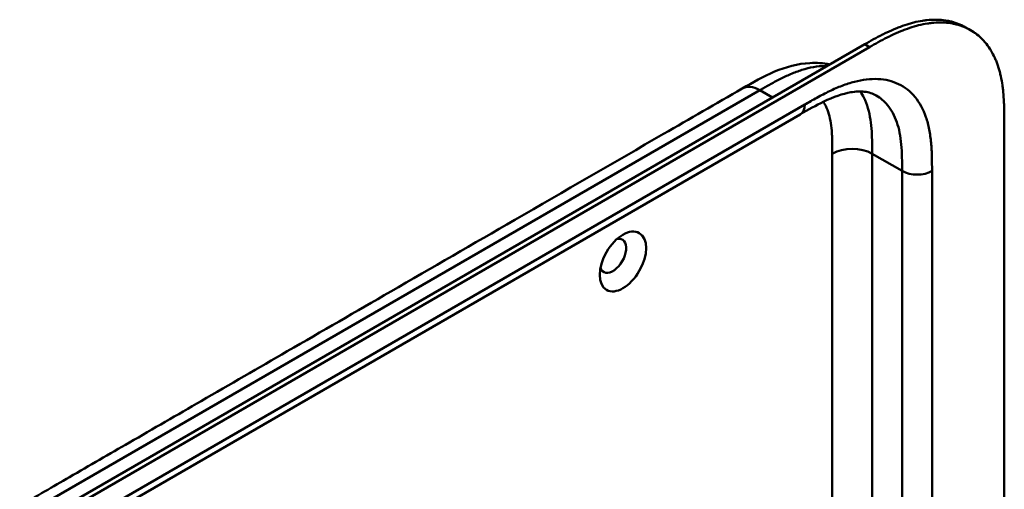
# Model space of a CAD drawing. Header units: millimetres. Extents: x 20 to 833, y 20 to 574.
# Tile 10 of 20: x 373 to 429, y 199 to 226. Entities that reach past the tile are written whole.
import ezdxf

# ---------------------------------------------------------------- set-up
doc = ezdxf.new("R2010")
doc.units = ezdxf.units.MM
doc.header["$LTSCALE"] = 2
doc.layers.add('Sichtbare Kanten(DIN)', color=7, linetype='Continuous', lineweight=50)
doc.layers.add('Sichtbare tangentiale Kanten(DIN)', color=7, linetype='Continuous', lineweight=50)

msp = doc.modelspace()

# ---------------------------------------------------------------- linework, layer by layer
at = {"layer": 'Sichtbare Kanten(DIN)'}
for p, q in [((427.285, 225.446), (427.011, 225.605)), ((376.322, 198.697), (421.272, 224.649)), ((421.546, 224.491), (376.596, 198.539)), ((417.621, 220.676), (376.63, 197.01)), ((417.621, 220.676), (417.621, 220.676)), ((429.194, 220.159), (429.194, 157.637))]:
    msp.add_line(p, q, dxfattribs=at)
msp.add_ellipse((407.556, 212.332), major_axis=(0.93, 1.611), ratio=0.57735, dxfattribs=at)
msp.add_ellipse((406.991, 212.658), major_axis=(-0.53, -0.918), ratio=0.57735, start_param=5.827281, end_param=9.880682, dxfattribs=at)
for points, knots in [([(421.272, 224.649), (421.437, 224.744), (421.771, 224.932), (422.192, 225.155), (422.615, 225.362), (422.956, 225.513), (423.381, 225.68), (423.721, 225.793), (424.142, 225.908), (424.476, 225.976), (424.886, 226.03), (425.208, 226.047), (425.6, 226.035), (425.903, 225.999), (426.269, 225.919), (426.549, 225.829), (426.817, 225.71), (426.946, 225.642), (427.011, 225.605)], [-0.9999899, -0.9999899, -0.9999899, -0.9999899, -0.9592928, -0.9185956, -0.8982471, -0.8575499, -0.8372014, -0.7965042, -0.7761556, -0.7354585, -0.7151099, -0.6744128, -0.6540642, -0.613367, -0.5930185, -0.5523213, -0.5319728, -0.5110051, -0.5110051, -0.5110051, -0.5110051]), ([(429.194, 220.159), (429.194, 220.34), (429.194, 220.704), (429.184, 221.161), (429.162, 221.614), (429.133, 221.972), (429.078, 222.41), (429.017, 222.752), (428.919, 223.163), (428.821, 223.478), (428.674, 223.852), (428.536, 224.134), (428.338, 224.461), (428.16, 224.701), (427.914, 224.974), (427.698, 225.168), (427.406, 225.38), (427.155, 225.524), (426.823, 225.67), (426.543, 225.761), (426.178, 225.84), (425.874, 225.877), (425.482, 225.889), (425.16, 225.871), (424.75, 225.817), (424.416, 225.749), (423.995, 225.635), (423.656, 225.521), (423.23, 225.355), (422.89, 225.203), (422.466, 224.996), (422.045, 224.774), (421.712, 224.586), (421.546, 224.491)], [0.0232584, 0.0232584, 0.0232584, 0.0232584, 0.0639556, 0.1046527, 0.1250013, 0.1656984, 0.186047, 0.2267442, 0.2470927, 0.2877899, 0.3081384, 0.3488356, 0.3691842, 0.4098813, 0.4302299, 0.470927, 0.4912756, 0.5319728, 0.5523213, 0.5930185, 0.613367, 0.6540642, 0.6744128, 0.7151099, 0.7354585, 0.7761556, 0.7965042, 0.8372014, 0.8575499, 0.8982471, 0.9185956, 0.9592928, 0.9999899, 0.9999899, 0.9999899, 0.9999899]), ([(414.323, 222.141), (414.91, 222.479), (415.525, 222.83), (416.804, 223.363), (417.48, 223.55), (418.538, 223.608), (418.92, 223.584), (419.291, 223.506)], [0.000002, 0.000002, 0.000002, 0.000002, 0.622303, 0.622303, 1.24387, 1.24387, 1.58779, 1.58779, 1.58779, 1.58779]), ([(373.333, 198.475), (374.276, 199.019), (375.219, 199.563), (377.293, 200.761), (378.424, 201.414), (380.913, 202.851), (382.271, 203.635), (385.258, 205.359), (386.887, 206.3), (390.471, 208.369), (392.426, 209.498), (396.727, 211.981), (399.073, 213.336), (404.234, 216.316), (407.049, 217.941), (411.351, 220.424), (412.837, 221.282), (414.323, 222.141)], [0.000002, 0.000002, 0.000002, 0.000002, 1, 1, 2.2, 2.2, 3.64, 3.64, 5.368, 5.368, 7.4416, 7.4416, 9.92992, 9.92992, 12.915904, 12.915904, 14.492315, 14.492315, 14.492315, 14.492315]), ([(421.928, 221.748), (421.739, 221.857), (421.517, 221.93), (421.026, 221.983), (420.767, 221.974), (420.024, 221.848), (419.493, 221.661), (418.517, 221.19), (418.072, 220.936), (417.621, 220.676)], [0, 0, 0, 0, 0.452595, 0.452595, 0.832647, 0.832647, 1.444151, 1.444151, 1.923175, 1.923175, 1.923175, 1.923175])]:
    msp.add_open_spline(points, degree=3, knots=knots, dxfattribs=at)
msp.add_open_spline([(421.929, 221.748), (421.928, 221.748), (421.928, 221.748), (421.928, 221.748)], degree=3, dxfattribs=at)
at = {"layer": 'Sichtbare tangentiale Kanten(DIN)'}
for p, q in [((421.546, 224.491), (421.272, 224.649)), ((374.333, 198.376), (415.323, 222.042)), ((415.324, 222.042), (416.039, 221.628)), ((415.664, 221.845), (415.664, 221.845)), ((376.879, 197.559), (417.869, 221.225)), ((414.242, 221.417), (414.242, 221.417)), ((419.436, 198.059), (419.436, 218.444)), ((421.698, 197.821), (421.698, 218.444)), ((423.395, 217.464), (421.698, 218.444)), ((423.395, 196.849), (423.395, 217.464)), ((425.092, 217.464), (425.092, 195.877))]:
    msp.add_line(p, q, dxfattribs=at)
for points, knots in [([(419.14, 223.419), (419.097, 223.42), (419.053, 223.42), (419.01, 223.42), (418.802, 223.417), (418.586, 223.396), (418.364, 223.357), (418.151, 223.319), (417.932, 223.264), (417.71, 223.194), (417.498, 223.127), (417.284, 223.047), (417.068, 222.955), (416.864, 222.868), (416.657, 222.77), (416.45, 222.665), (416.255, 222.566), (416.059, 222.46), (415.865, 222.351), (415.682, 222.249), (415.501, 222.144), (415.324, 222.042)], [2.383213, 2.383213, 2.383213, 2.383213, 2.434392, 2.434392, 2.434392, 2.678279, 2.678279, 2.678279, 2.91346, 2.91346, 2.91346, 3.137965, 3.137965, 3.137965, 3.350817, 3.350817, 3.350817, 3.551822, 3.551822, 3.551822, 3.741304, 3.741304, 3.741304, 3.741304]), ([(417.869, 221.225), (418.097, 221.357), (418.563, 221.625), (419.277, 222), (419.99, 222.312), (420.928, 222.617), (422.053, 222.753), (423.239, 222.467), (424.182, 221.727), (424.701, 220.764), (424.947, 219.831), (425.052, 219.068), (425.092, 218.263), (425.092, 217.726), (425.092, 217.464)], [0, 0, 0, 0, 0.243503, 0.487004, 0.730505, 0.974007, 1.461009, 1.948012, 2.435015, 2.922018, 3.165519, 3.40902, 3.652522, 3.896023, 3.896023, 3.896023, 3.896023]), ([(421.698, 218.444), (421.698, 218.64), (421.698, 218.843), (421.692, 219.267), (421.685, 219.487), (421.656, 219.932), (421.633, 220.156), (421.564, 220.599), (421.517, 220.817), (421.395, 221.238), (421.318, 221.44), (421.167, 221.748), (421.1, 221.864), (421.028, 221.972)], [0, 0, 0, 0, 0.183196, 0.183196, 0.378667, 0.378667, 0.587199, 0.587199, 0.80915, 0.80915, 1.04412, 1.04412, 1.203268, 1.203268, 1.203268, 1.203268]), ([(419.436, 218.444), (419.436, 218.521), (419.436, 218.598), (419.435, 218.675), (419.435, 218.721), (419.435, 218.768), (419.435, 218.815), (419.435, 218.838), (419.435, 218.862), (419.434, 218.885), (419.434, 218.932), (419.433, 218.978), (419.433, 219.025), (419.432, 219.05), (419.432, 219.074), (419.431, 219.099), (419.431, 219.123), (419.43, 219.148), (419.43, 219.173), (419.428, 219.222), (419.427, 219.27), (419.425, 219.321), (419.422, 219.42), (419.417, 219.513), (419.411, 219.609), (419.411, 219.611), (419.411, 219.614), (419.41, 219.616), (419.398, 219.81), (419.379, 219.992), (419.352, 220.168), (419.351, 220.171), (419.351, 220.174), (419.35, 220.176), (419.323, 220.354), (419.286, 220.525), (419.239, 220.687), (419.239, 220.688), (419.238, 220.689), (419.238, 220.69), (419.19, 220.855), (419.131, 221.011), (419.061, 221.153), (419.021, 221.235), (418.976, 221.314), (418.928, 221.388)], [0, 0, 0, 0, 0.070602, 0.070602, 0.070602, 0.113735, 0.113735, 0.113735, 0.135301, 0.135301, 0.135301, 0.178433, 0.178433, 0.178433, 0.201293, 0.201293, 0.201293, 0.224154, 0.224154, 0.224154, 0.269874, 0.269874, 0.269874, 0.359119, 0.359119, 0.359119, 0.361315, 0.361315, 0.361315, 0.541668, 0.541668, 0.541668, 0.544386, 0.544386, 0.544386, 0.726184, 0.726184, 0.726184, 0.727511, 0.727511, 0.727511, 0.9126, 0.9126, 0.9126, 1.019593, 1.019593, 1.019593, 1.019593]), ([(423.395, 217.464), (423.395, 217.725), (423.395, 218.243), (423.358, 218.974), (423.265, 219.645), (423.053, 220.446), (422.643, 221.207), (422.169, 221.609), (421.929, 221.748)], [0, 0, 0, 0, 0.243501, 0.487003, 0.730504, 0.974005, 1.461008, 1.864608, 1.864608, 1.864608, 1.864608])]:
    msp.add_open_spline(points, degree=3, knots=knots, dxfattribs=at)
for points in [[(415.323, 222.042), (414.933, 222.267), (414.579, 222.288), (414.323, 222.141)], [(417.621, 220.676), (417.774, 220.764), (417.869, 220.955), (417.869, 221.225)], [(419.436, 218.444), (420.06, 218.805), (421.073, 218.805), (421.698, 218.444)], [(425.092, 217.464), (424.624, 217.194), (423.864, 217.194), (423.395, 217.464)]]:
    msp.add_open_spline(points, degree=3, dxfattribs=at)

doc.saveas('drawing.dxf')
